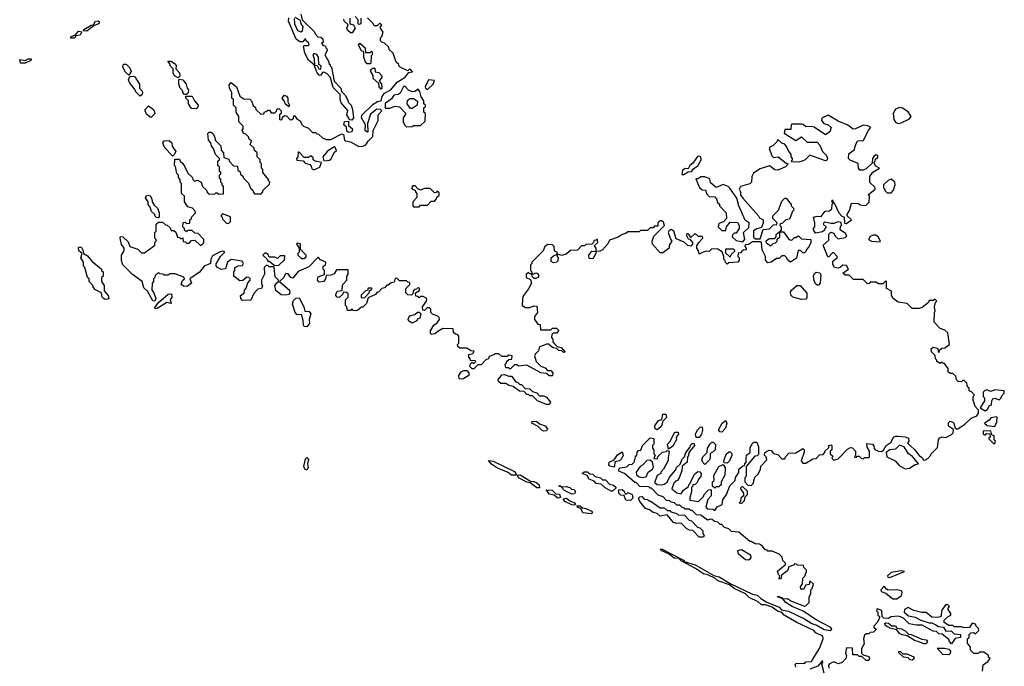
# Model space of a CAD drawing. Extents: x 2601477 to 2753313, y 449408 to 581029.
# Tile 189 of 203: x 2685405 to 2692432, y 533569 to 538185. Entities that reach past the tile are written whole.
import ezdxf

# ---------------------------------------------------------------- set-up
doc = ezdxf.new("R2010")
doc.units = 0

msp = doc.modelspace()

# ---------------------------------------------------------------- linework, layer by layer
at = {"layer": '0CON05XD'}
for points in [[(2685885, 538102.5), (2685860, 538105), (2685863.9, 538116.1), (2685914, 538146), (2685931.7, 538148.3), (2685946.4, 538173.6), (2685965, 538177.5), (2685972.5, 538172.5), (2685970, 538155), (2685936.4, 538143.6), (2685885, 538102.5)], [(2686599.3, 536280.7), (2686573.6, 536283.6), (2686557.5, 536295), (2686566.4, 536323.6), (2686580, 536335), (2686577, 536347), (2686515, 536370), (2686475, 536370), (2686465, 536360), (2686435, 536360), (2686428.3, 536368.3), (2686405, 536370), (2686395, 536380), (2686371.7, 536358.3), (2686370, 536345), (2686360, 536335), (2686360, 536315), (2686350, 536305), (2686347.5, 536255), (2686362.5, 536235), (2686376.7, 536195), (2686370, 536175), (2686355, 536177.5), (2686316.7, 536246.7), (2686291.2, 536271.2), (2686280, 536315), (2686210, 536365), (2686140, 536435), (2686132.5, 536465), (2686132.5, 536505), (2686150, 536535), (2686150, 536555), (2686130.5, 536580.5), (2686122.5, 536625), (2686125, 536637.5), (2686140, 536635), (2686178.3, 536598.3), (2686190, 536565), (2686247, 536547), (2686275, 536520), (2686295, 536520), (2686370, 536575), (2686370, 536595), (2686380, 536605), (2686380, 536615), (2686370, 536625), (2686370, 536665), (2686380, 536675), (2686380, 536725), (2686395, 536740), (2686425, 536740), (2686445, 536720), (2686458.3, 536718.3), (2686478.3, 536698.3), (2686485, 536680), (2686505, 536680), (2686518.3, 536668.3), (2686531.7, 536631.7), (2686545, 536630), (2686555, 536620), (2686568.3, 536628.3), (2686571.7, 536601.7), (2686585, 536600), (2686595, 536590), (2686615, 536590), (2686631.7, 536608.3), (2686655, 536610), (2686695, 536572.5), (2686718.3, 536591.7), (2686720, 536615), (2686678.3, 536658.3), (2686655, 536660), (2686635, 536680), (2686605, 536680), (2686595, 536670), (2686581.7, 536681.7), (2686580, 536695), (2686570, 536705), (2686571.7, 536738.3), (2686585, 536740), (2686595, 536730), (2686618.3, 536731.7), (2686620, 536755), (2686630, 536765), (2686630, 536775), (2686660, 536805), (2686658.3, 536818.3), (2686638.3, 536838.3), (2686605, 536850), (2686580, 536885), (2686580, 536925), (2686560, 536945), (2686560, 537015), (2686550, 537025), (2686550, 537045), (2686538.3, 537058.3), (2686537.5, 537075), (2686527.5, 537087.5), (2686517, 537137), (2686510, 537145), (2686511.7, 537188.3), (2686545, 537190), (2686550, 537175), (2686568.3, 537158.3), (2686585, 537130), (2686605, 537090), (2686638.3, 537058.3), (2686640, 537045), (2686651.7, 537031.7), (2686675, 537040), (2686700, 537025), (2686710, 536995), (2686738.3, 536968.3), (2686740, 536955), (2686751.7, 536941.7), (2686795, 536940), (2686805, 536950), (2686815, 536950), (2686825, 536940), (2686858.3, 536941.7), (2686860, 536995), (2686850, 537005), (2686850, 537015), (2686840, 537025), (2686840, 537045), (2686830, 537055), (2686830, 537075), (2686840, 537085), (2686840, 537095), (2686830, 537105), (2686830, 537135), (2686820, 537145), (2686820, 537175), (2686830, 537185), (2686830, 537195), (2686801.7, 537221.7), (2686787.5, 537265), (2686773, 537283), (2686770, 537305), (2686752.5, 537325), (2686748.3, 537371.7), (2686758.3, 537381.7), (2686771.7, 537381.7), (2686783, 537373), (2686797, 537347), (2686800, 537325), (2686840, 537285), (2686843, 537253), (2686860, 537235), (2686861.7, 537201.7), (2686898.3, 537188.3), (2686900, 537175), (2686931.7, 537141.7), (2686958.3, 537138.3), (2686961.7, 537111.7), (2686978.3, 537098.3), (2686981.7, 537081.7), (2687000, 537065), (2687000, 537055), (2687038.3, 537018.3), (2687051.7, 536981.7), (2687068.3, 536968.3), (2687070, 536955), (2687081.7, 536941.7), (2687128.3, 536941.7), (2687140, 536955), (2687140, 536965), (2687188.3, 537011.7), (2687190, 537025), (2687180, 537035), (2687180, 537045), (2687140, 537095), (2687140, 537115), (2687130, 537125), (2687130, 537155), (2687120, 537165), (2687120, 537185), (2687100, 537205), (2687100, 537235), (2687081.7, 537251.7), (2687078.3, 537268.3), (2687050, 537295), (2687058.3, 537318.3), (2687041.7, 537331.7), (2687038.3, 537348.3), (2687018.3, 537368.3), (2687000, 537375), (2687000, 537385), (2686990, 537395), (2687000, 537405), (2687000, 537425), (2686970, 537455), (2686970, 537495), (2686950, 537525), (2686950, 537555), (2686930, 537575), (2686930, 537615), (2686920, 537625), (2686920, 537665), (2686902.5, 537695), (2686900.7, 537719.3), (2686915, 537737.5), (2686952.5, 537705), (2686975, 537640), (2687005, 537620), (2687048.3, 537618.3), (2687060, 537605), (2687071.7, 537571.7), (2687088.3, 537558.3), (2687090, 537545), (2687125, 537510), (2687148.3, 537511.7), (2687151.7, 537528.3), (2687165, 537530), (2687175, 537540), (2687188.3, 537538.3), (2687200, 537520), (2687225, 537520), (2687238.3, 537531.7), (2687241.7, 537548.3), (2687255, 537550), (2687270, 537535), (2687270, 537515), (2687260, 537505), (2687260, 537475), (2687265, 537470), (2687278.3, 537471.7), (2687281.7, 537488.3), (2687295, 537500), (2687308.3, 537498.3), (2687331.7, 537471.7), (2687345, 537470), (2687358.3, 537481.7), (2687361.7, 537498.3), (2687368.3, 537498.3), (2687380.7, 537480.7), (2687409.5, 537459.5), (2687415, 537440), (2687430, 537425), (2687465, 537410), (2687495, 537380), (2687515, 537380), (2687525, 537370), (2687538.3, 537368.3), (2687568.3, 537338.3), (2687595, 537330), (2687625, 537330), (2687705, 537370), (2687715.9, 537365.9), (2687723.8, 537325), (2687730.5, 537320.5), (2687765, 537313.8), (2687825, 537280), (2687855, 537281.2), (2687875, 537292.5), (2687891.2, 537318.8), (2687925, 537350), (2687927.5, 537395), (2687962.5, 537465), (2687963.8, 537505), (2687990, 537535), (2687980, 537545), (2687954.5, 537545.5), (2687909.1, 537510.9), (2687886.7, 537445), (2687890, 537385), (2687885, 537382.5), (2687870, 537395), (2687872.5, 537435), (2687844, 537485), (2687847.1, 537502.9), (2687928.3, 537581.7), (2687958.1, 537601.9), (2687985, 537606.7), (2687992.7, 537637.3), (2688009.3, 537660.7), (2688053.8, 537685), (2688100, 537740), (2688155.8, 537774.2), (2688181.7, 537808.3), (2688208.3, 537811.7), (2688195, 537830), (2688185, 537830), (2688175, 537820), (2688120, 537845), (2688110, 537855), (2688110, 537865), (2688091.7, 537881.7), (2688070, 537945), (2688041.7, 537971.7), (2688038.3, 537988.3), (2688008.3, 538018.3), (2687991.7, 538021.7), (2687980, 538035), (2687980, 538055), (2687990, 538065), (2688000, 538095), (2687980, 538125), (2687980, 538135), (2687990, 538145), (2687978.3, 538158.3), (2687971.7, 538158.3), (2687955, 538140), (2687935, 538140), (2687928.3, 538158.3), (2687888.3, 538198.3)], [(2687412.5, 538225), (2687420, 538185), (2687508.3, 538098.3), (2687513, 538083), (2687531.7, 538061.7), (2687555, 538060), (2687568.3, 538048.3), (2687570, 538025), (2687560, 538015), (2687571.7, 538001.7), (2687588.3, 537998.3), (2687590, 537985), (2687600, 537975), (2687600, 537965), (2687582.5, 537935), (2687610, 537885), (2687611.7, 537871.7), (2687620, 537865), (2687620, 537855), (2687630, 537845), (2687650, 537745), (2687697, 537697), (2687701.7, 537671.7), (2687727, 537647), (2687750, 537605), (2687750, 537595), (2687770, 537575), (2687780, 537545), (2687786.2, 537483.8), (2687775, 537467.5), (2687760.7, 537470.7), (2687740, 537505), (2687747, 537537), (2687700.3, 537590.3), (2687692, 537615), (2687691.7, 537651.7), (2687641.7, 537701.7), (2687622.5, 537772.5), (2687598.3, 537798.3), (2687575, 537810), (2687565, 537807.5), (2687555, 537790), (2687545, 537787.5), (2687527.5, 537805), (2687511.7, 537848.3), (2687510, 537860), (2687467, 537897), (2687440, 537945), (2687430, 537995), (2687435, 538000), (2687465, 538000), (2687470, 538005), (2687465, 538020), (2687450, 538035), (2687445, 538050), (2687425, 538027.5), (2687405, 538027.5), (2687377, 538047), (2687322.5, 538175), (2687325, 538197.5)], [(2687363, 538193), (2687366, 538155), (2687386.7, 538106.7), (2687412.5, 538097.5), (2687423.6, 538106.4), (2687427.5, 538137.5), (2687413.3, 538155), (2687408.3, 538178.3), (2687370.7, 538200.7)], [(2687760, 538195), (2687760, 538155), (2687788.3, 538148.3), (2687800, 538125), (2687778.3, 538091.7), (2687765, 538090), (2687747.5, 538107.5), (2687740, 538125), (2687748.3, 538148.3), (2687720, 538175), (2687718.3, 538188.3)], [(2687840, 538195), (2687840, 538155), (2687825, 538150), (2687820, 538155), (2687820, 538185), (2687798.3, 538208.3)], [(2685772, 538052), (2685767.5, 538055), (2685774.2, 538065.8), (2685802.5, 538077.5), (2685825, 538103.8), (2685849.3, 538099.3), (2685836.2, 538075), (2685805, 538070), (2685795, 538054), (2685772, 538052)], [(2687905, 537870), (2687885, 537870), (2687873, 537883), (2687860, 537915), (2687860, 537955), (2687843.6, 537963.6), (2687823, 538003), (2687833, 538017), (2687870, 537985), (2687871.7, 537951.7), (2687905, 537950), (2687915, 537960), (2687920, 537955), (2687920, 537935), (2687912.5, 537927.5), (2687910, 537875), (2687905, 537870)], [(2685445, 537874), (2685410, 537875), (2685405, 537900), (2685445, 537892.5), (2685465, 537906.2), (2685486.7, 537906.7), (2685485, 537894), (2685445, 537874)], [(2687555, 537832.5), (2687557.5, 537855), (2687540, 537865), (2687537, 537917), (2687526.4, 537936.4), (2687505, 537942.5), (2687497.5, 537935), (2687506.7, 537905), (2687510, 537860), (2687528.3, 537858.3), (2687540, 537835), (2687555, 537832.5)], [(2686185, 537790), (2686160.7, 537810.7), (2686140, 537845), (2686145, 537867.5), (2686165, 537867.5), (2686190.7, 537840.7), (2686200, 537815), (2686185, 537790)], [(2686535, 537770), (2686510, 537785), (2686500, 537805), (2686500, 537835), (2686480, 537855), (2686478.3, 537868.3), (2686461.7, 537888.3), (2686485, 537890), (2686517, 537867), (2686522.5, 537855), (2686520, 537835), (2686546.4, 537806.4), (2686547.5, 537782.5), (2686535, 537770)], [(2687985, 537690), (2687970, 537705), (2687968.3, 537728.3), (2687927.5, 537765), (2687927, 537787), (2687910, 537815), (2687911.7, 537828.3), (2687925, 537840), (2687938.3, 537838.3), (2687941.7, 537811.7), (2687968.3, 537808.3), (2687990, 537785), (2687990, 537775), (2687970, 537745), (2687987, 537727), (2687990, 537695), (2687985, 537690)], [(2686265, 537640), (2686231.7, 537671.7), (2686230, 537685), (2686187.5, 537737.5), (2686182.5, 537755), (2686191.7, 537778.3), (2686215, 537782.5), (2686226.7, 537776.7), (2686260, 537725), (2686260, 537695), (2686280, 537675), (2686282.5, 537665), (2686278.3, 537651.7), (2686265, 537640)], [(2686595, 537650), (2686581.7, 537651.7), (2686570, 537665), (2686570, 537675), (2686550, 537695), (2686540, 537725), (2686540, 537755), (2686545, 537760), (2686570, 537755), (2686592.5, 537725), (2686600, 537695), (2686610, 537685), (2686607, 537663), (2686595, 537650)], [(2688315, 537687.5), (2688356.7, 537725), (2688365, 537750), (2688323.6, 537756.4), (2688297.5, 537705), (2688300, 537695), (2688315, 537687.5)], [(2688165, 537420), (2688205, 537422.5), (2688215, 537430), (2688265, 537430), (2688298.3, 537461.7), (2688300, 537515), (2688290, 537525), (2688290, 537555), (2688300, 537565), (2688300, 537575), (2688290, 537585), (2688290, 537605), (2688270, 537635), (2688261.7, 537671.7), (2688248.3, 537688.3), (2688225, 537672.5), (2688205, 537670), (2688180.8, 537680.8), (2688155, 537707.5), (2688145, 537708.8), (2688120, 537660), (2688105, 537650), (2688075, 537646), (2688059.5, 537620.5), (2688014, 537586), (2688012.5, 537552.5), (2688046.4, 537553.6), (2688085, 537567.5), (2688115, 537562.5), (2688160, 537515), (2688142.5, 537485), (2688142.5, 537455), (2688150, 537435), (2688165, 537420)], [(2686665, 537547.5), (2686630.7, 537550.7), (2686610, 537585), (2686610, 537605), (2686590, 537625), (2686591.7, 537638.3), (2686635, 537640), (2686652.5, 537605), (2686677.5, 537575), (2686677, 537563), (2686665, 537547.5)], [(2687325, 537562.5), (2687300, 537585), (2687298.3, 537598.3), (2687277.5, 537625), (2687293, 537647), (2687309.3, 537639.3), (2687317.5, 537625), (2687318.3, 537598.3), (2687330, 537575), (2687325, 537562.5)], [(2688205, 537550), (2688195, 537550), (2688170, 537585), (2688173, 537607), (2688188.3, 537621.7), (2688215, 537622.5), (2688243, 537603), (2688242.5, 537575), (2688205, 537550)], [(2686345, 537490), (2686335, 537490), (2686310.7, 537510.7), (2686300, 537535), (2686300, 537545), (2686325, 537570), (2686360, 537545), (2686367, 537527), (2686370, 537515), (2686345, 537490)], [(2691675, 537443.3), (2691695, 537447.5), (2691755, 537477.5), (2691767.5, 537495), (2691745, 537526.7), (2691705, 537553.3), (2691685, 537558.8), (2691654.3, 537545.7), (2691639.2, 537515), (2691642.3, 537472.3), (2691655, 537452.5), (2691675, 537443.3)], [(2690033.6, 535056.4), (2690031.7, 535038.3), (2690000, 534975), (2689980, 534955), (2689980, 534945), (2689955, 534930), (2689936.7, 534885), (2689937.5, 534877.5), (2689955, 534866.7), (2689985, 534863.3), (2690005, 534870), (2690026.4, 534883.6), (2690040, 534915), (2690090, 534975), (2690090, 534985), (2690118.3, 535011.7), (2690133, 535047), (2690150, 535065), (2690160, 535095), (2690188.3, 535131.7), (2690195, 535150), (2690205, 535160), (2690218.3, 535158.3), (2690220, 535145), (2690180, 535095), (2690177, 535073), (2690170, 535065), (2690167.5, 535025), (2690131.7, 534998.3), (2690130, 534965), (2690112.5, 534915), (2690100, 534895), (2690085, 534890), (2690073, 534877), (2690060, 534835), (2690095, 534807.5), (2690125, 534800), (2690143.3, 534826.7), (2690178.3, 534851.7), (2690180, 534865), (2690188.3, 534871.7), (2690220.7, 534939.3), (2690245, 534960), (2690258.3, 534958.3), (2690267.5, 534945), (2690267, 534923), (2690250, 534905), (2690240, 534880), (2690225, 534867.5), (2690210, 534865), (2690210, 534855), (2690200, 534845), (2690200, 534815), (2690187, 534773), (2690187.5, 534755), (2690250, 534745), (2690285, 534780), (2690290, 534795), (2690311.7, 534818.3), (2690321.7, 534828.3), (2690335, 534830), (2690340, 534825), (2690340, 534785), (2690315, 534760), (2690302.5, 534705), (2690315, 534693.3), (2690351.7, 534691.7), (2690365, 534680), (2690381.7, 534708.3), (2690417, 534723), (2690423, 534757), (2690450, 534795), (2690473, 534857), (2690510, 534895), (2690513, 534917), (2690537, 534953), (2690537.5, 534975), (2690565, 535000), (2690578.3, 535001.7), (2690580, 535015), (2690590, 535025), (2690588.3, 535051.7), (2690592.5, 535075), (2690617.5, 535095), (2690618.3, 535131.7), (2690637, 535163), (2690645, 535170), (2690665, 535170), (2690676.4, 535136.4), (2690678.3, 535081.7), (2690668.3, 535071.7), (2690651.7, 535068.3), (2690590, 534995), (2690590, 534925), (2690580, 534915), (2690580, 534885), (2690601.7, 534861.7), (2690625, 534860), (2690640, 534875), (2690651.7, 534918.3), (2690675, 534940), (2690692.5, 534975), (2690693, 534997), (2690737, 535043), (2690732.5, 535065), (2690720, 535075), (2690722.5, 535095), (2690753, 535113), (2690768.3, 535108.3), (2690785, 535087.5), (2690815, 535080), (2690845, 535050), (2690865, 535050), (2690870, 535065), (2690895, 535090), (2690945, 535092.5), (2690995, 535123.3), (2691003.3, 535115), (2691003.6, 535096.4), (2690982.5, 535035), (2690995, 535020), (2691015, 535020), (2691065, 535050), (2691088.3, 535051.7), (2691111.7, 535078.3), (2691138.3, 535081.7), (2691150, 535095), (2691150, 535105), (2691178.3, 535131.7), (2691180, 535145), (2691195, 535150), (2691200, 535145), (2691200, 535115), (2691190, 535105), (2691190, 535085), (2691208.3, 535068.3), (2691200, 535055), (2691215, 535040), (2691245, 535050), (2691312, 535118), (2691335, 535130), (2691348.3, 535128.3), (2691370, 535105), (2691370, 535075), (2691361.7, 535061.7), (2691375, 535060), (2691381.7, 535068.3), (2691395, 535070), (2691411.7, 535051.7), (2691425, 535050), (2691435, 535060), (2691465, 535060), (2691470, 535065), (2691470, 535105), (2691453, 535133), (2691451.7, 535158.3), (2691490, 535155), (2691501.7, 535141.7), (2691503, 535123), (2691510, 535115), (2691533.6, 535103.6), (2691555, 535102.5), (2691569.3, 535110.7), (2691587.5, 535145), (2691625, 535170), (2691640, 535205), (2691655, 535212.5), (2691675, 535212.5), (2691725, 535207.5), (2691748.3, 535198.3), (2691750, 535175), (2691741.7, 535161.7), (2691789.3, 535119.3), (2691823.6, 535073.6), (2691846.7, 535056.7), (2691851.7, 535041.7), (2691865, 535040), (2691885, 535052.5), (2691907.5, 535075), (2691910, 535085), (2691955, 535130), (2691962.5, 535185), (2691970.7, 535199.3), (2691987, 535207), (2692015, 535202.5), (2692055, 535222.5), (2692066.7, 535235), (2692068.3, 535258.3), (2692033, 535283), (2692033, 535307), (2692045, 535320), (2692069.3, 535309.3), (2692081.7, 535271.7), (2692095, 535262.5), (2692147.5, 535295), (2692195, 535340), (2692235, 535357.5), (2692247.5, 535375), (2692247.5, 535397.5), (2692223, 535423), (2692208.3, 535468.3), (2692210, 535495), (2692220, 535505), (2692198.3, 535528.3), (2692180, 535535), (2692180, 535555), (2692170, 535565), (2692165, 535590), (2692145, 535610), (2692135, 535610), (2692125, 535600), (2692101.7, 535601.7), (2692090, 535615), (2692085, 535640), (2692065, 535660), (2692045, 535660), (2692031.7, 535671.7), (2692030, 535695), (2692005, 535730), (2691995, 535730), (2691985, 535740), (2691975, 535730), (2691950, 535745), (2691950, 535755), (2691940, 535765), (2691938.3, 535788.3), (2691912.5, 535815), (2691910, 535835), (2691923, 535847), (2691955, 535840), (2691965, 535810), (2691971.7, 535828.3), (2691985, 535840), (2692007, 535843), (2692040, 535865), (2692028.3, 535948.3), (2692008.3, 535968.3), (2691975, 535980), (2691930, 536025), (2691932.5, 536095), (2691937.5, 536105), (2691932.5, 536135), (2691940, 536165), (2691950, 536175), (2691935, 536190), (2691925, 536180), (2691895, 536180), (2691890, 536165), (2691845, 536130), (2691823, 536123), (2691775, 536122.5), (2691738.3, 536158.3), (2691675, 536167.5), (2691637.5, 536195), (2691627, 536217), (2691627.5, 536247.5), (2691590, 536265), (2691590, 536315), (2691585, 536320), (2691565, 536300), (2691535, 536300), (2691515, 536310), (2691475, 536310), (2691468.3, 536301.7), (2691455, 536300), (2691425, 536330), (2691355, 536330), (2691325, 536360), (2691295, 536360), (2691280, 536375), (2691320, 536405), (2691305, 536430), (2691278.3, 536431.7), (2691261.7, 536418.3), (2691245, 536410), (2691220, 536415), (2691208.3, 536438.3), (2691208.3, 536461.7), (2691240, 536485), (2691240, 536495), (2691215, 536520), (2691205, 536520), (2691178.3, 536491.7), (2691171.7, 536491.7), (2691140, 536575), (2691178.3, 536611.7), (2691180, 536655), (2691193, 536667), (2691215, 536660), (2691225, 536640), (2691245, 536620), (2691295, 536630), (2691308.3, 536641.7), (2691298.3, 536658.3), (2691260, 536685), (2691263, 536707), (2691270, 536715), (2691268.3, 536738.3), (2691245, 536742.5), (2691215, 536730), (2691195, 536730), (2691145, 536740), (2691140, 536725), (2691160, 536705), (2691150, 536695), (2691148.3, 536681.7), (2691135, 536670), (2691085, 536660), (2691070, 536685), (2691070, 536695), (2691080, 536705), (2691080, 536735), (2691070, 536775), (2691095, 536782.5), (2691125, 536780), (2691153, 536817), (2691185, 536820), (2691200, 536835), (2691202.5, 536867.5), (2691210, 536875), (2691200, 536885), (2691205, 536900), (2691210, 536880), (2691217, 536877), (2691250, 536805), (2691275, 536780), (2691288.3, 536778.3), (2691291.7, 536731.7), (2691305, 536730), (2691340, 536755), (2691310, 536785), (2691310, 536795), (2691327, 536823), (2691340, 536875), (2691391.7, 536871.7), (2691403, 536863), (2691435, 536857.5), (2691445, 536860), (2691467, 536883), (2691470, 536925), (2691460, 536935), (2691510, 536975), (2691508.3, 536988.3), (2691473, 537023), (2691472.5, 537065), (2691493.6, 537096.4), (2691540, 537125), (2691515, 537140), (2691500, 537165), (2691510, 537175), (2691511.7, 537188.3), (2691528.3, 537201.7), (2691530, 537215), (2691515, 537220), (2691501.7, 537208.3), (2691490, 537195), (2691488.3, 537161.7), (2691445, 537120), (2691425, 537110), (2691401.7, 537111.7), (2691390, 537125), (2691388.3, 537158.3), (2691331.7, 537181.7), (2691320, 537195), (2691321.7, 537228.3), (2691360, 537255), (2691372.5, 537295), (2691385, 537320), (2691427, 537323), (2691463, 537397), (2691480, 537415), (2691457, 537427), (2691425, 537432.5), (2691370, 537405), (2691353, 537403), (2691315, 537432.5), (2691245, 537460), (2691175, 537502.5), (2691128.3, 537481.7), (2691127.5, 537465), (2691143.3, 537445), (2691175, 537433.8), (2691196.7, 537415), (2691187.5, 537385), (2691155, 537362.5), (2691075, 537416.7), (2691055, 537422.5), (2691015, 537420), (2690997, 537437), (2690985, 537440), (2690915, 537440), (2690910, 537435), (2690908.3, 537401.7), (2690865, 537400), (2690860, 537375), (2690943, 537323), (2690985, 537347.5), (2691025, 537310), (2691095, 537310), (2691115, 537290), (2691134.2, 537244.2), (2691162.5, 537215), (2691170, 537195), (2691165, 537180), (2691155, 537177.5), (2691045, 537217.5), (2691010, 537185), (2690990, 537175), (2690965, 537167.5), (2690915, 537170), (2690910, 537175), (2690920, 537185), (2690920, 537195), (2690910, 537205), (2690910, 537225), (2690893, 537243), (2690880, 537275), (2690866.4, 537296.4), (2690843, 537303), (2690815, 537330), (2690810, 537315), (2690780, 537285), (2690761.7, 537278.3), (2690752.5, 537267.5), (2690773, 537213), (2690785, 537200), (2690817, 537207), (2690875, 537160), (2690890, 537155), (2690870, 537135), (2690815, 537110), (2690793.9, 537113.9), (2690755, 537142.5), (2690689.3, 537120.7), (2690641.7, 537088.3), (2690630, 537065), (2690626.7, 537025)], [(2687755, 537380.6), (2687739.5, 537389.5), (2687737.5, 537417.5), (2687717.5, 537435), (2687722, 537458), (2687751.7, 537461.7), (2687750.7, 537430.7), (2687780, 537405), (2687775, 537384.3), (2687755, 537380.6)], [(2686495, 537210), (2686436.4, 537276.4), (2686427.5, 537305), (2686435, 537320), (2686471.7, 537321.7), (2686490, 537305), (2686493, 537283), (2686520, 537245), (2686508.3, 537221.7), (2686495, 537210)], [(2687575, 537177.5), (2687615, 537183.3), (2687625, 537190), (2687650.7, 537239.3), (2687665, 537250), (2687655, 537276.7), (2687643.9, 537276.1), (2687600, 537245), (2687568.8, 537205), (2687575, 537177.5)], [(2687505, 537113.8), (2687547.7, 537132.3), (2687560, 537165), (2687514, 537174), (2687500, 537185), (2687498.3, 537198.3), (2687485, 537210), (2687475, 537210), (2687465, 537200), (2687435, 537200), (2687398.3, 537238.3), (2687391.7, 537238.3), (2687390, 537205), (2687380, 537195), (2687381.7, 537181.7), (2687428.3, 537178.3), (2687441.7, 537161.7), (2687475, 537150), (2687485, 537140), (2687490.7, 537120.7), (2687505, 537113.8)], [(2690145, 537080), (2690175, 537100), (2690198.3, 537101.7), (2690215, 537122.5), (2690245, 537142.5), (2690268, 537185), (2690266.4, 537206.4), (2690255, 537211.2), (2690242.7, 537207.3), (2690209.5, 537160.5), (2690187.5, 537145), (2690175, 537120), (2690155, 537122.5), (2690135, 537107.5), (2690130, 537080), (2690145, 537080)], [(2690565, 536600), (2690580, 536615), (2690570, 536665), (2690608.3, 536701.7), (2690610, 536735), (2690583, 536753), (2690537.5, 536855), (2690521.7, 536911.7), (2690473, 536983), (2690460, 536995), (2690425, 537007.5), (2690375, 536987.5), (2690335, 537020), (2690329.3, 537049.3), (2690295, 537063.3), (2690267, 537063), (2690245, 537050), (2690230, 537050), (2690257, 536987), (2690275, 536970), (2690298.3, 536968.3), (2690309.3, 536939.3), (2690325, 536922.5), (2690365, 536920), (2690377.5, 536905), (2690385, 536880), (2690398.3, 536868.3), (2690400, 536855), (2690447, 536807), (2690450, 536765), (2690427, 536743), (2690395, 536730), (2690390, 536705), (2690415, 536680), (2690445, 536680), (2690450, 536705), (2690475, 536740), (2690527, 536737), (2690540, 536715), (2690540, 536695), (2690518.3, 536661.7), (2690505, 536660), (2690491.7, 536648.3), (2690490, 536635), (2690518.3, 536608.3), (2690565, 536600)], [(2690626.7, 537025), (2690615, 537012.5), (2690550, 536995), (2690540, 536975), (2690550, 536955), (2690550, 536935), (2690565, 536910), (2690677.5, 536785), (2690685, 536770), (2690710, 536755), (2690710, 536735), (2690698.3, 536701.7), (2690665, 536692.5), (2690641.7, 536678.3), (2690641.7, 536631.7), (2690655, 536620), (2690688.3, 536621.7), (2690711.7, 536688.3), (2690757, 536693), (2690785, 536720), (2690808.3, 536721.7), (2690810, 536735), (2690780, 536765), (2690780, 536785), (2690820, 536825), (2690845, 536890), (2690865, 536910), (2690875, 536910), (2690910, 536865), (2690910, 536855), (2690928.3, 536838.3), (2690930, 536825), (2690920, 536815), (2690898.3, 536761.7), (2690873, 536757), (2690848.3, 536731.7), (2690831.7, 536728.3), (2690830, 536715), (2690840, 536705), (2690840, 536685), (2690830, 536670), (2690855, 536670), (2690890.7, 536620.7), (2690903, 536613), (2690915, 536610), (2690935, 536630), (2690945, 536630), (2690955, 536640), (2690965, 536640), (2690985, 536620), (2691050, 536615), (2691050, 536595), (2691037, 536563), (2691020, 536545), (2691015, 536530), (2691005, 536520), (2690995, 536520), (2690977, 536537), (2690961.7, 536538.3), (2690948.3, 536481.7), (2690907, 536453), (2690885, 536470), (2690880, 536485), (2690865, 536500), (2690845, 536500), (2690825, 536480), (2690805, 536480), (2690767, 536453), (2690745, 536450), (2690728.3, 536468.3), (2690727.5, 536495), (2690703, 536543), (2690700, 536595), (2690695, 536600), (2690635, 536600), (2690605, 536580), (2690581.7, 536578.3), (2690580, 536565), (2690590, 536555), (2690588.3, 536541.7), (2690565, 536540), (2690548.3, 536521.7), (2690531.7, 536518.3), (2690530, 536495), (2690540, 536485), (2690540, 536465), (2690530, 536455), (2690465, 536450), (2690455, 536440), (2690441.7, 536451.7), (2690440, 536465), (2690430, 536475), (2690430, 536495), (2690418.3, 536528.3), (2690387, 536547), (2690345, 536550), (2690325, 536530), (2690305, 536532.5), (2690283.6, 536526.4), (2690255, 536510), (2690250, 536535), (2690237.5, 536555), (2690238.3, 536571.7), (2690252.5, 536595), (2690280, 536625), (2690278.3, 536638.3), (2690248.3, 536638.3), (2690225, 536657.5), (2690195, 536630), (2690180, 536655), (2690165, 536657.5), (2690163.3, 536645), (2690175, 536620), (2690188.3, 536618.3), (2690207.5, 536595), (2690207, 536583), (2690195, 536567.5), (2690173, 536573), (2690147, 536597), (2690090, 536620), (2690072.5, 536675), (2690055, 536686.7), (2690040.7, 536679.3), (2690032.5, 536665), (2690048.3, 536618.3), (2690060, 536605), (2690040, 536575), (2690040, 536555), (2689995, 536520), (2689975, 536520), (2689921.7, 536581.7), (2689917.5, 536605), (2689930.7, 536639.3), (2690006.7, 536715), (2689999.3, 536739.3), (2689985, 536750), (2689975, 536750), (2689960, 536735), (2689958.3, 536711.7), (2689935, 536710), (2689925, 536700), (2689905, 536700), (2689885, 536680), (2689835, 536680), (2689825, 536670), (2689745, 536670), (2689731.7, 536658.3), (2689705, 536652.5), (2689675, 536632.5), (2689615, 536610), (2689602.5, 536585), (2689565, 536542.5), (2689545, 536532.5), (2689520, 536530), (2689517.5, 536515), (2689495, 536477.5), (2689470, 536480), (2689467.5, 536505), (2689488.3, 536531.7), (2689520, 536530), (2689520, 536555), (2689510, 536565), (2689510, 536575), (2689530, 536595), (2689525, 536620), (2689518.3, 536611.7), (2689501.7, 536608.3), (2689500, 536595), (2689488.3, 536581.7), (2689445, 536580), (2689435, 536570), (2689415, 536570), (2689385, 536540), (2689335, 536537.5), (2689305, 536510), (2689275, 536502.5), (2689240, 536510), (2689240, 536495), (2689247.5, 536485), (2689246.2, 536463.8), (2689235, 536453.3), (2689215, 536450), (2689198.3, 536458.3), (2689197.5, 536485), (2689215, 536500), (2689240, 536510), (2689240, 536525), (2689221.7, 536531.7), (2689220, 536565), (2689208.3, 536578.3), (2689175, 536580), (2689153.6, 536566.4), (2689140, 536535), (2689060, 536455), (2689060, 536445), (2689050, 536435), (2689050, 536395), (2689060, 536385), (2689060, 536370), (2689075, 536370), (2689088.3, 536378.3), (2689103, 536373), (2689110, 536355), (2689106, 536344), (2689087, 536337), (2689077.5, 536337.5), (2689061.7, 536351.7), (2689060, 536370), (2689045, 536370), (2689035, 536380), (2689020, 536365), (2689020, 536345), (2689050, 536330), (2689056.7, 536305), (2689037, 536263), (2689000, 536215), (2688992.5, 536195), (2688990, 536145), (2689015, 536130), (2689045, 536130), (2689075, 536142.5), (2689095, 536140), (2689100, 536095), (2689080, 536065), (2689080, 536045), (2689101.7, 536011.7), (2689118.3, 536008.3), (2689121.7, 535971.7), (2689195, 535970), (2689208.3, 535981.7), (2689235, 535983.3), (2689252.5, 535965), (2689235, 535947.5), (2689212.5, 535947.5), (2689203, 535937), (2689200, 535915), (2689210, 535905), (2689210, 535885), (2689221.7, 535871.7), (2689241.7, 535851.7), (2689270, 535845), (2689298.3, 535811.7), (2689285, 535810), (2689275, 535820), (2689253, 535823), (2689238.3, 535838.3), (2689213, 535843), (2689175, 535870), (2689115, 535850), (2689108.3, 535821.7), (2689083.6, 535796.4), (2689080, 535785), (2689090, 535745), (2689125, 535712.5), (2689155, 535700), (2689171.7, 535681.7), (2689195, 535680), (2689210, 535665), (2689208.3, 535641.7), (2689183, 535643), (2689165, 535660), (2689123, 535663), (2689025, 535717.5), (2688965, 535712.5), (2688955, 535720), (2688935, 535720), (2688905, 535690), (2688895, 535700), (2688875, 535700), (2688870, 535725), (2688880, 535735), (2688881.7, 535748.3), (2688895, 535760), (2688918.3, 535761.7), (2688920, 535785), (2688895, 535790), (2688885, 535780), (2688845, 535780), (2688825, 535800), (2688795, 535800), (2688788.3, 535791.7), (2688755, 535780), (2688748.3, 535761.7), (2688735, 535760), (2688698.3, 535721.7), (2688675, 535720), (2688647, 535693), (2688633, 535693), (2688618.3, 535708.3), (2688621.7, 535728.3), (2688635, 535740), (2688645, 535730), (2688660, 535745), (2688655, 535750), (2688621.7, 535751.7), (2688620, 535765), (2688610, 535775), (2688610, 535795), (2688638.3, 535801.7), (2688648.3, 535818.3), (2688625, 535820), (2688595, 535840), (2688545, 535840), (2688531.7, 535851.7), (2688530, 535865), (2688540, 535875), (2688540, 535925), (2688528.3, 535938.3), (2688515, 535940), (2688501.7, 535951.7), (2688498.3, 535978.3), (2688425, 535980), (2688388.3, 535958.3), (2688367, 535943), (2688345, 535937.5), (2688337.5, 535945), (2688337, 535963), (2688360, 536005), (2688385, 536020), (2688400, 536045), (2688398.3, 536058.3), (2688388.3, 536068.3), (2688351.7, 536081.7), (2688340, 536095), (2688338.3, 536118.3), (2688327.5, 536127.5), (2688313, 536127), (2688295, 536110), (2688281.7, 536111.7), (2688280, 536135), (2688307.5, 536175), (2688310, 536195), (2688285, 536210), (2688265, 536210), (2688255, 536200), (2688248.3, 536208.3), (2688231.7, 536211.7), (2688230, 536235), (2688258.3, 536251.7), (2688258.3, 536268.3), (2688245, 536270), (2688238.3, 536261.7), (2688221.7, 536258.3), (2688213, 536247), (2688211.7, 536228.3), (2688201.7, 536218.3), (2688175, 536220), (2688160, 536235), (2688160, 536265), (2688190, 536295), (2688188.3, 536308.3), (2688175, 536310), (2688165, 536320), (2688115, 536320), (2688098.3, 536338.3), (2688085, 536340), (2688078.3, 536311.7), (2688055, 536307.5), (2688035, 536290), (2688025, 536290), (2688008.3, 536271.7), (2687990, 536265), (2687965, 536240), (2687953.3, 536236.7), (2687945, 536222.5), (2687891.7, 536198.3), (2687880.7, 536159.3), (2687855, 536132.5), (2687845, 536132.5), (2687818.8, 536111.2), (2687805, 536107.5), (2687785, 536110), (2687775, 536120), (2687765, 536110), (2687745, 536110), (2687740, 536135), (2687730, 536145), (2687730, 536185), (2687750, 536205), (2687748.3, 536228.3), (2687737.5, 536237.5), (2687715, 536240), (2687710, 536225), (2687685, 536202.5), (2687670, 536205), (2687660, 536215), (2687660, 536225), (2687673, 536247), (2687707.5, 536252.5), (2687708.3, 536291.7), (2687740, 536325), (2687740, 536355), (2687750, 536365), (2687748.3, 536398.3), (2687665, 536400), (2687648.3, 536371.7), (2687625, 536360), (2687591.7, 536358.3), (2687587, 536333), (2687573.6, 536316.4), (2687541.2, 536311.2), (2687530, 536325), (2687535, 536350), (2687580, 536365), (2687580, 536395), (2687570, 536405), (2687570, 536425), (2687588.3, 536431.7), (2687590, 536455), (2687551.7, 536471.7), (2687535, 536490), (2687468.3, 536421.7), (2687391.7, 536388.3), (2687355, 536340), (2687340, 536345), (2687321.7, 536371.7), (2687305, 536372.5), (2687297, 536363), (2687290, 536345), (2687260, 536315), (2687330, 536255), (2687334, 536235), (2687325.7, 536224.3), (2687305, 536217.8), (2687271.2, 536221.2), (2687232.5, 536252.5), (2687226.9, 536285), (2687236.7, 536303.3), (2687252.5, 536315), (2687252.5, 536325), (2687228.9, 536348.9), (2687220, 536415), (2687215, 536420), (2687185, 536420), (2687175, 536430), (2687165, 536430), (2687150, 536415), (2687151.7, 536368.3), (2687130, 536325), (2687130, 536295), (2687137.5, 536285), (2687130, 536265), (2687105, 536260), (2687075, 536230), (2687055, 536182.5), (2686995, 536180), (2686982.5, 536195), (2686980, 536215), (2687007, 536233), (2687010, 536255), (2687021.7, 536268.3), (2687033, 536307), (2687050, 536325), (2687050, 536335), (2687040, 536345), (2687025, 536347.5), (2686997, 536323), (2686975, 536320), (2686933.3, 536355), (2686932.5, 536385), (2686940, 536395), (2686940, 536415), (2686965, 536427.5), (2686995, 536430), (2687002.5, 536445), (2686991.7, 536461.7), (2686915, 536472.5), (2686887.5, 536455), (2686873.3, 536406.7), (2686841.7, 536401.7), (2686817.5, 536415), (2686808.3, 536428.3), (2686808.3, 536441.7), (2686837.5, 536495), (2686870, 536525), (2686855, 536532.5), (2686835, 536528.8), (2686781.4, 536498.6), (2686768, 536475), (2686766.4, 536443.6), (2686721.2, 536425), (2686688.2, 536381.8), (2686620, 536335), (2686630, 536305), (2686599.3, 536280.7)], [(2688255, 536850), (2688265, 536860), (2688315, 536860), (2688341.7, 536888.3), (2688365, 536890), (2688380, 536905), (2688381.7, 536918.3), (2688398.3, 536931.7), (2688398.3, 536948.3), (2688385, 536960), (2688378.3, 536951.7), (2688365, 536950), (2688335, 536980), (2688295, 536980), (2688265, 536967.5), (2688247, 536977), (2688228.3, 536998.3), (2688211.7, 536998.3), (2688200, 536985), (2688211.7, 536971.7), (2688228.3, 536968.3), (2688230, 536955), (2688240, 536945), (2688240, 536915), (2688210, 536885), (2688210, 536855), (2688215, 536850), (2688255, 536850)], [(2691625, 536950), (2691641.7, 536968.3), (2691652.5, 537005), (2691650, 537025), (2691625, 537047.5), (2691603.6, 537036.4), (2691570, 537005), (2691570, 536985), (2691580, 536975), (2691580, 536965), (2691595, 536950), (2691625, 536950)], [(2686395, 536770), (2686381.7, 536771.7), (2686370, 536785), (2686370, 536795), (2686346.4, 536816.4), (2686337, 536847), (2686322.5, 536865), (2686322.5, 536885), (2686303.6, 536913.6), (2686310, 536930), (2686325, 536932.5), (2686336.4, 536926.4), (2686347, 536907), (2686350, 536885), (2686365, 536860), (2686388.3, 536838.3), (2686400, 536805), (2686400, 536775), (2686395, 536770)], [(2686895, 536730), (2686910, 536745), (2686908.3, 536778.3), (2686851.7, 536798.3), (2686840, 536785), (2686850, 536775), (2686851.7, 536761.7), (2686881.7, 536731.7), (2686895, 536730)], [(2690765, 536570), (2690781.7, 536588.3), (2690798.3, 536591.7), (2690810, 536605), (2690811.7, 536618.3), (2690830, 536635), (2690830, 536670), (2690801.7, 536648.3), (2690800, 536635), (2690788.3, 536621.7), (2690755, 536620), (2690730, 536605), (2690731.7, 536591.7), (2690765, 536570)], [(2691545, 536600), (2691547.5, 536605), (2691532.5, 536635), (2691515, 536647.5), (2691495, 536647.5), (2691475, 536637.5), (2691462.5, 536615), (2691483.6, 536603.6), (2691545, 536600)], [(2686015, 536187.5), (2686002.5, 536195), (2685993.3, 536205), (2685990, 536235), (2685947, 536257), (2685930, 536275), (2685930, 536285), (2685900, 536315), (2685900, 536335), (2685890, 536345), (2685870, 536415), (2685860, 536425), (2685860, 536455), (2685842.5, 536485), (2685850, 536515), (2685827.5, 536535), (2685825, 536557.5), (2685835, 536562.5), (2685845, 536557.5), (2685857.5, 536535), (2685860, 536515), (2685889.3, 536499.3), (2685920, 536460), (2685990, 536405), (2685990, 536395), (2686000, 536385), (2686000, 536355), (2685990, 536345), (2685990, 536315), (2686007, 536287), (2686008.3, 536248.3), (2686037, 536217), (2686040, 536195), (2686035, 536190), (2686015, 536187.5)], [(2687435, 536480), (2687448.3, 536491.7), (2687450, 536505), (2687410, 536545), (2687410, 536585), (2687385, 536590), (2687380, 536585), (2687400, 536555), (2687400, 536525), (2687390, 536515), (2687390, 536505), (2687415, 536480), (2687435, 536480)], [(2687225, 536430), (2687255, 536432.5), (2687295, 536470), (2687298.3, 536498.3), (2687265, 536500), (2687245, 536480), (2687225, 536490), (2687185, 536490), (2687178.3, 536508.3), (2687165, 536517.5), (2687155, 536517.5), (2687140, 536505), (2687168.3, 536478.3), (2687175, 536460), (2687185, 536460), (2687225, 536430)], [(2690475, 536490), (2690481.7, 536508.3), (2690508.3, 536531.7), (2690508.3, 536538.3), (2690497.5, 536547.5), (2690443, 536547), (2690441.7, 536521.7), (2690475, 536490)], [(2691105, 536290), (2691095, 536290), (2691085, 536300), (2691073.6, 536323.6), (2691070, 536355), (2691077, 536373), (2691088.3, 536381.7), (2691115, 536377.5), (2691123, 536363), (2691117.5, 536305), (2691105, 536290)], [(2690985, 536187.5), (2690923, 536203), (2690908.3, 536218.3), (2690907, 536243), (2690912.5, 536255), (2690951.7, 536288.3), (2690975, 536287.5), (2691021.7, 536231.7), (2691021.7, 536198.3), (2691015, 536190), (2690985, 536187.5)], [(2686375, 536120), (2686367.5, 536125), (2686396.7, 536165), (2686465, 536226), (2686487.7, 536227.7), (2686490, 536205), (2686480, 536185), (2686485, 536160), (2686455, 536166.2), (2686385, 536122.9), (2686375, 536120)], [(2687865, 536200), (2687900, 536235), (2687901.7, 536248.3), (2687918.3, 536261.7), (2687918.3, 536268.3), (2687891.7, 536268.3), (2687888.3, 536251.7), (2687871.7, 536248.3), (2687841.7, 536218.3), (2687841.7, 536201.7), (2687865, 536200)], [(2687455, 535992.5), (2687435.7, 535995.7), (2687429.2, 536005), (2687427.7, 536037.7), (2687415, 536080), (2687385, 536077.5), (2687370, 536095), (2687351.4, 536155), (2687359.3, 536180.7), (2687375, 536196.7), (2687398.3, 536198.3), (2687433.3, 536135), (2687440, 536105), (2687470.7, 536100.7), (2687483.3, 536085), (2687471.2, 536045), (2687474.2, 536015), (2687455, 535992.5)], [(2688205, 536017.5), (2688181.7, 536031.7), (2688177.5, 536045), (2688181.7, 536058.3), (2688190, 536070), (2688225, 536080), (2688243, 536097), (2688257, 536097), (2688267.5, 536085), (2688260, 536055), (2688243.6, 536046.4), (2688240, 536035), (2688215, 536022.5), (2688205, 536017.5)], [(2688565, 535617.5), (2688541.7, 535621.7), (2688540, 535645), (2688555, 535670), (2688575, 535680), (2688595, 535680), (2688610, 535665), (2688610, 535645), (2688575, 535622.5), (2688565, 535617.5)], [(2689185, 535437.5), (2689165, 535437.5), (2689100, 535465), (2689065, 535500), (2689045, 535500), (2689035, 535510), (2689025, 535510), (2689005, 535530), (2688973, 535533), (2688927, 535567), (2688895, 535573.3), (2688875, 535587.5), (2688837.5, 535587.5), (2688821.7, 535601.7), (2688820, 535615), (2688845, 535650), (2688865, 535652.5), (2688895, 535640), (2688915, 535640), (2688945, 535600), (2688960, 535595), (2688975, 535580), (2688985, 535580), (2689011.7, 535551.7), (2689045, 535550), (2689065, 535530), (2689095, 535520), (2689115, 535500), (2689145, 535500), (2689165, 535490), (2689192.5, 535455), (2689185, 535437.5)], [(2692295, 535393.3), (2692312.5, 535405), (2692325, 535430), (2692340, 535435), (2692342.5, 535465), (2692350.7, 535479.3), (2692365, 535482.5), (2692395, 535470), (2692410, 535485), (2692411.7, 535498.3), (2692431.7, 535518.3), (2692430, 535535), (2692365, 535542.5), (2692335, 535530), (2692305, 535542.5), (2692287, 535533), (2692280, 535525), (2692280, 535495), (2692290, 535485), (2692290, 535465), (2692260, 535415), (2692295, 535393.3)], [(2689955, 535257.5), (2689940, 535265), (2689937.5, 535285), (2689965, 535322.5), (2689988.3, 535331.7), (2689995, 535370), (2690015, 535370), (2690020, 535345), (2689992.5, 535317.5), (2689990, 535295), (2689980.7, 535279.3), (2689955, 535257.5)], [(2689145, 535247.5), (2689133, 535253), (2689105, 535280), (2689060, 535305), (2689061.7, 535318.3), (2689095, 535317.5), (2689115, 535300), (2689156.1, 535286.1), (2689172.5, 535265), (2689165, 535250), (2689145, 535247.5)], [(2690415, 535240), (2690401.7, 535241.7), (2690393, 535257), (2690417.5, 535305), (2690445, 535322.5), (2690452.5, 535305), (2690441.7, 535268.3), (2690415, 535240)], [(2692365, 535280), (2692377.5, 535315), (2692380, 535345), (2692375, 535350), (2692335, 535342.5), (2692323.3, 535326.7), (2692290, 535305), (2692308.3, 535288.3), (2692365, 535280)], [(2690035, 535120), (2690027.5, 535155), (2690047.5, 535175), (2690080.7, 535239.3), (2690105, 535240), (2690107.5, 535225), (2690090, 535205), (2690091.7, 535188.3), (2690065, 535140), (2690035, 535120)], [(2690231.7, 535201.7), (2690226.7, 535225), (2690242, 535258), (2690260, 535275), (2690275, 535277.5), (2690277.5, 535255), (2690270, 535225), (2690255, 535202.5), (2690231.7, 535201.7)], [(2692365, 535160), (2692370, 535175), (2692360, 535185), (2692360, 535215), (2692341.7, 535221.7), (2692335, 535250), (2692281.7, 535248.3), (2692280, 535225), (2692285, 535222.5), (2692295, 535220), (2692305, 535230), (2692328.3, 535228.3), (2692330, 535205), (2692320, 535195), (2692355, 535160), (2692365, 535160)], [(2690943.6, 533563.6), (2690938.3, 533581.7), (2690948.3, 533591.7), (2691005, 533590), (2691015, 533600), (2691055, 533602.5), (2691065, 533620), (2691113.3, 533695), (2691138.8, 533765), (2691136.7, 533785), (2691087.5, 533807.5), (2691072.5, 533825), (2690952.2, 533882.2), (2690860, 533935), (2690843.8, 533953.8), (2690813, 533963), (2690775, 533990), (2690728.3, 534008.3), (2690698, 534008), (2690675, 534028.8), (2690610.3, 534060.3), (2690585, 534086.7), (2690503.2, 534123.2), (2690469.5, 534149.5), (2690388.3, 534178.3), (2690365, 534198), (2690315, 534222), (2690285, 534228), (2690227.5, 534267.5), (2690125, 534321.2), (2690108.3, 534338.3), (2690075, 534340), (2690038.8, 534368.8), (2689983.3, 534395), (2689977.5, 534405), (2689985, 534408), (2690146.2, 534325), (2690147.5, 534317.5), (2690225, 534293.8), (2690358.1, 534218.1), (2690397.4, 534207.4), (2690475, 534158.8), (2690634.5, 534084.5), (2690667.1, 534077.1), (2690693.2, 534053.2), (2690737.3, 534027.3), (2690825, 533990), (2690841.7, 533971.7), (2690891.9, 533961.9), (2691006.9, 533906.9), (2691057.5, 533875), (2691093.1, 533863.1), (2691145, 533830.8), (2691190, 533825), (2691200, 533835), (2691192.5, 533845), (2691083.9, 533903.9), (2691000.7, 533960.7), (2690917.5, 533995), (2690872.5, 534025), (2690850, 534050), (2690812.5, 534065), (2690815, 534070), (2690830, 534065), (2690830, 534060), (2690845, 534060), (2690850, 534050), (2690885, 534052.5), (2690913, 534033), (2691005, 533997.5), (2691015, 534000), (2691040, 534025), (2691040, 534065), (2691050, 534085), (2691050, 534115), (2691060, 534125), (2691070, 534155), (2691045, 534180), (2691038.3, 534151.7), (2691011.7, 534148.3), (2691000, 534120), (2690980, 534120), (2690977.5, 534135), (2690991.7, 534158.3), (2690993, 534197), (2691007, 534213), (2691020, 534245), (2691020, 534255), (2691000, 534275), (2690998.3, 534288.3), (2690955, 534290), (2690948.3, 534298.3), (2690935, 534300), (2690928.3, 534291.7), (2690895, 534280), (2690885, 534250), (2690841.7, 534218.3), (2690840, 534195), (2690825, 534190), (2690830, 534215), (2690820, 534225), (2690813, 534247), (2690870, 534295), (2690870, 534305), (2690850, 534325), (2690847, 534347), (2690825, 534370), (2690775, 534390), (2690745, 534390), (2690738.3, 534398.3), (2690725, 534400), (2690705, 534427.5), (2690685, 534440), (2690653, 534443), (2690625, 534460), (2690615, 534460), (2690536.1, 534526.1), (2690485, 534530), (2690465, 534550), (2690435, 534560), (2690415, 534580), (2690405, 534580), (2690387, 534597), (2690363, 534603), (2690347, 534617), (2690335, 534620), (2690313, 534613), (2690267, 534647), (2690235, 534650), (2690205, 534680), (2690195, 534680), (2690185, 534690), (2690155, 534690), (2690148.3, 534698.3), (2690131.7, 534701.7), (2690115, 534720), (2690095, 534720), (2690077, 534737), (2690055, 534740), (2690045, 534750), (2690021.7, 534751.7), (2689998.3, 534778.3), (2689961.7, 534791.7), (2689915, 534840), (2689905, 534840), (2689895, 534850), (2689831.7, 534851.7), (2689805, 534880), (2689795, 534880), (2689720, 534945), (2689681.7, 534961.7), (2689680, 534975), (2689690, 534985), (2689737, 534993), (2689755, 535010), (2689775, 535012.5), (2689790, 535025), (2689800, 535065), (2689810, 535075), (2689811.7, 535098.3), (2689821.7, 535108.3), (2689838.3, 535111.7), (2689850, 535145), (2689905, 535200), (2689930, 535195), (2689930, 535155), (2689920, 535145), (2689920, 535125), (2689930, 535115), (2689930, 535085), (2689940, 535075), (2689931.7, 535051.7), (2689955, 535050), (2689961.7, 535068.3), (2689991.7, 535098.3), (2690017.5, 535102.5), (2690025, 535110), (2690040, 535105), (2690033.6, 535056.4)], [(2690295, 535010), (2690281.7, 535021.7), (2690273.3, 535043.3), (2690280, 535065), (2690310, 535095), (2690312.5, 535125), (2690335, 535160), (2690345, 535170), (2690355, 535170), (2690371.7, 535151.7), (2690367.5, 535115), (2690355, 535100), (2690331.7, 535088.3), (2690333, 535057), (2690327, 535043), (2690295, 535010)], [(2689645, 534990), (2689617, 534997), (2689608.3, 535008.3), (2689612.5, 535025), (2689648.3, 535041.7), (2689672.3, 535077.7), (2689705, 535100), (2689712.5, 535075), (2689700.7, 535049.3), (2689685, 535036.7), (2689651.7, 535028.3), (2689650, 534995), (2689645, 534990)], [(2690455, 535020), (2690431.7, 535021.7), (2690430, 535035), (2690447, 535083), (2690465, 535100), (2690475, 535100), (2690487, 535087), (2690487, 535073), (2690470, 535035), (2690455, 535020)], [(2691725, 534977.5), (2691755, 534982.5), (2691795, 535010), (2691820, 535015), (2691776.4, 535066.4), (2691747.5, 535085), (2691716.7, 535136.7), (2691683, 535147), (2691655, 535120), (2691615, 535113.3), (2691587.5, 535095), (2691593.6, 535063.6), (2691652.5, 535035), (2691681.7, 535001.7), (2691725, 534977.5)], [(2687455, 534970), (2687438.8, 534975), (2687432, 534995), (2687445, 535050), (2687455, 535058.8), (2687465.8, 535045), (2687458.8, 535015), (2687463.8, 534985), (2687455, 534970)], [(2688945, 534933.3), (2688915, 534934), (2688891.2, 534951.2), (2688815, 534983.8), (2688772.1, 535012.1), (2688751.7, 535038.3), (2688785, 535034), (2688935, 534959.2), (2688946.7, 534945), (2688950, 534935), (2688945, 534933.3)], [(2689845, 534917.5), (2689875, 534922.5), (2689890, 534955), (2689920, 534975), (2689927, 534993), (2689920, 535025), (2689905, 535040), (2689881.7, 535038.3), (2689850, 535005), (2689833.8, 534996.2), (2689803.3, 534955), (2689807.5, 534935), (2689820, 534925), (2689845, 534917.5)], [(2689635, 534820), (2689625, 534820), (2689583, 534843), (2689555, 534870), (2689520, 534875), (2689505, 534890), (2689470, 534905), (2689455, 534930), (2689420, 534945), (2689433.6, 534956.4), (2689456.4, 534956.4), (2689473, 534943), (2689495, 534940), (2689513, 534923), (2689550, 534915), (2689565, 534900), (2689585, 534900), (2689615, 534870), (2689641.7, 534861.7), (2689658.3, 534848.3), (2689658.3, 534841.7), (2689635, 534820)], [(2690365, 534840), (2690350, 534855), (2690350, 534885), (2690360, 534895), (2690358.3, 534931.7), (2690393.6, 534996.4), (2690425, 535010), (2690440, 534985), (2690437, 534933), (2690410, 534885), (2690410, 534865), (2690395, 534850), (2690375, 534850), (2690365, 534840)], [(2689115, 534843.3), (2689095, 534843.8), (2689048.3, 534878.3), (2689025, 534883.8), (2688964.2, 534914.2), (2688957.5, 534932.5), (2688975.8, 534935.8), (2689051.2, 534891.2), (2689075, 534888.8), (2689095, 534878.8), (2689111.2, 534865), (2689115, 534843.3)], [(2689245, 534769.2), (2689220, 534790), (2689185, 534798), (2689161.7, 534828.3), (2689205.6, 534825.6), (2689230.8, 534800.8), (2689256.9, 534796.9), (2689265, 534773.3), (2689245, 534769.2)], [(2689345, 534796.7), (2689292.5, 534825), (2689270, 534850), (2689250, 534855), (2689255, 534860), (2689267, 534857), (2689270, 534850), (2689305, 534852.5), (2689330, 534845), (2689343, 534833), (2689361.7, 534831.7), (2689372.5, 534815), (2689365, 534800), (2689345, 534796.7)], [(2689765, 534752.5), (2689730, 534755), (2689718.3, 534788.3), (2689695, 534790), (2689680, 534805), (2689681.7, 534828.3), (2689705, 534830), (2689718.3, 534818.3), (2689725, 534800), (2689735, 534800), (2689745, 534810), (2689776.4, 534796.4), (2689781.7, 534768.3), (2689765, 534752.5)], [(2690555, 534730), (2690577, 534753), (2690581.7, 534778.3), (2690600, 534795), (2690598.3, 534818.3), (2690565, 534850), (2690551.7, 534848.3), (2690550, 534835), (2690570, 534805), (2690570, 534785), (2690551.7, 534768.3), (2690550, 534745), (2690540, 534735), (2690555, 534730)], [(2689365, 534720), (2689345, 534720.8), (2689294.4, 534744.4), (2689282.5, 534765), (2689308.3, 534768.3), (2689330.8, 534750.8), (2689365, 534736.2), (2689372.5, 534725), (2689365, 534720)], [(2690285, 534490), (2690255, 534490), (2690208.3, 534538.3), (2690185, 534540), (2690165, 534550), (2690125, 534590), (2690095, 534587.5), (2690070, 534595), (2690025, 534650), (2689975, 534640), (2689955, 534660), (2689925, 534667.5), (2689900, 534685), (2689870, 534695), (2689830, 534745), (2689821.7, 534768.3), (2689831.7, 534778.3), (2689845, 534780), (2689861.7, 534761.7), (2689885, 534760), (2689895, 534750), (2689905, 534750), (2689975, 534700), (2690005, 534700), (2690025, 534680), (2690045, 534680), (2690051.7, 534671.7), (2690095, 534660), (2690105, 534650), (2690148.3, 534648.3), (2690181.7, 534611.7), (2690198.3, 534608.3), (2690241.7, 534561.7), (2690258.3, 534558.3), (2690280, 534535), (2690280, 534515), (2690290, 534505), (2690285, 534490)], [(2689485, 534656.7), (2689424.3, 534664.3), (2689413, 534693), (2689386.7, 534705), (2689380, 534715), (2689405.6, 534715.6), (2689420.7, 534700.7), (2689446.4, 534696.4), (2689485.7, 534675.7), (2689493.3, 534665), (2689485, 534656.7)], [(2690605, 534327.5), (2690585, 534330), (2690535, 534370), (2690530, 534395), (2690555, 534402.5), (2690620, 534365), (2690622.5, 534345), (2690615, 534332.5), (2690605, 534327.5)], [(2691615, 534203.3), (2691720, 534245), (2691695, 534250), (2691625, 534238.8), (2691597.5, 534215), (2691600, 534205), (2691615, 534203.3)], [(2691665, 534050), (2691697.5, 534075), (2691702.5, 534095), (2691697, 534107), (2691663.6, 534113.6), (2691603.3, 534113.3), (2691590, 534120), (2691575, 534140), (2691550, 534115), (2691551.7, 534101.7), (2691585, 534090), (2691635, 534050), (2691665, 534050)], [(2692276.7, 533535), (2692281.7, 533578.3), (2692315, 533602.5), (2692330, 533625), (2692320, 533635), (2692320, 533645), (2692285, 533670), (2692255, 533670), (2692245, 533660), (2692215, 533660), (2692190, 533685), (2692190, 533705), (2692170, 533735), (2692170, 533765), (2692180, 533775), (2692180, 533795), (2692191.7, 533808.3), (2692215, 533810), (2692225, 533800), (2692250, 533825), (2692248.3, 533838.3), (2692230, 533855), (2692225, 533870), (2692203, 533877), (2692183.6, 533846.4), (2692145, 533842.5), (2692125, 533850), (2692075, 533850), (2692065, 533860), (2692035, 533860), (2692001.7, 533881.7), (2692001.7, 533898.3), (2692030, 533925), (2692050, 533935), (2692050, 533945), (2692030, 533975), (2692030, 533985), (2692040, 533995), (2692028.3, 534008.3), (2692015, 534010), (2691985, 533970), (2691978.3, 533921.7), (2691955, 533917.5), (2691915, 533920), (2691875, 533952.5), (2691843.6, 533953.6), (2691785, 533967.5), (2691745, 533987.5), (2691720, 533975), (2691717.5, 533955), (2691748.3, 533928.3), (2691795, 533920), (2691835, 533897.5), (2691895, 533880), (2691915, 533880), (2691943.8, 533863.8), (2691963, 533853), (2691998.3, 533848.3), (2692015, 533820), (2692051.7, 533821.7), (2692075, 533800), (2692120, 533795), (2692120, 533775), (2692081.7, 533768.3), (2692055, 533730), (2692040, 533745), (2692035, 533760), (2691988.3, 533798.3), (2691965, 533800), (2691948.3, 533818.3), (2691925, 533820), (2691845, 533862.5), (2691805, 533862.5), (2691753, 533873), (2691715, 533910), (2691691.7, 533921.7), (2691675, 533927.5), (2691625, 533922.5), (2691605, 533910), (2691573, 533913), (2691560, 533925), (2691558.3, 533968.3), (2691525, 533980), (2691520, 533965), (2691530, 533955), (2691530, 533935), (2691540, 533925), (2691540, 533915), (2691527, 533883), (2691500, 533855), (2691500, 533845), (2691520, 533835), (2691497, 533813), (2691475, 533810), (2691465, 533800), (2691445, 533800), (2691435, 533790), (2691427.5, 533765), (2691431.7, 533728.3), (2691413.3, 533695), (2691412.5, 533662.5), (2691425, 533650), (2691465, 533640), (2691470, 533625), (2691465, 533610), (2691445, 533610), (2691415, 533640), (2691395, 533640), (2691385, 533650), (2691351.7, 533651.7), (2691348.3, 533698.3), (2691305, 533700), (2691297.5, 533665), (2691306.4, 533643.6), (2691300, 533625), (2691275, 533596.7), (2691245, 533587.5), (2691215, 533600), (2691183.9, 533586.1), (2691177.5, 533575), (2691180, 533555)], [(2691858.3, 533728.3), (2691817, 533747), (2691795, 533750), (2691737.5, 533787.5), (2691703, 533793), (2691683.6, 533803.6), (2691665, 533830), (2691615, 533840), (2691608.3, 533848.3), (2691595, 533850), (2691581.7, 533861.7), (2691580, 533875), (2691585, 533880), (2691605, 533877.5), (2691628.3, 533858.3), (2691655, 533857.5), (2691665, 533840), (2691697, 533837), (2691725, 533822.5), (2691748.3, 533798.3), (2691766.4, 533796.4), (2691843, 533763), (2691875, 533757.5), (2691882.5, 533745), (2691875, 533730), (2691858.3, 533728.3)], [(2692035, 533650), (2691993, 533653), (2691951.7, 533698.3), (2692005, 533697.5), (2692035, 533690), (2692046.7, 533676.7), (2692045, 533660), (2692035, 533650)], [(2691145, 533520), (2691130, 533585), (2691137.5, 533595), (2691135, 533610), (2691100, 533570), (2691045, 533547.5)], [(2691775, 533612.5), (2691760, 533615), (2691745, 533630), (2691713, 533633), (2691680, 533665), (2691680, 533675), (2691690, 533675), (2691708.3, 533658.3), (2691735, 533657.5), (2691786.7, 533636.7), (2691787, 533623), (2691775, 533612.5)]]:
    msp.add_lwpolyline(points, dxfattribs=at)

doc.saveas('drawing.dxf')
